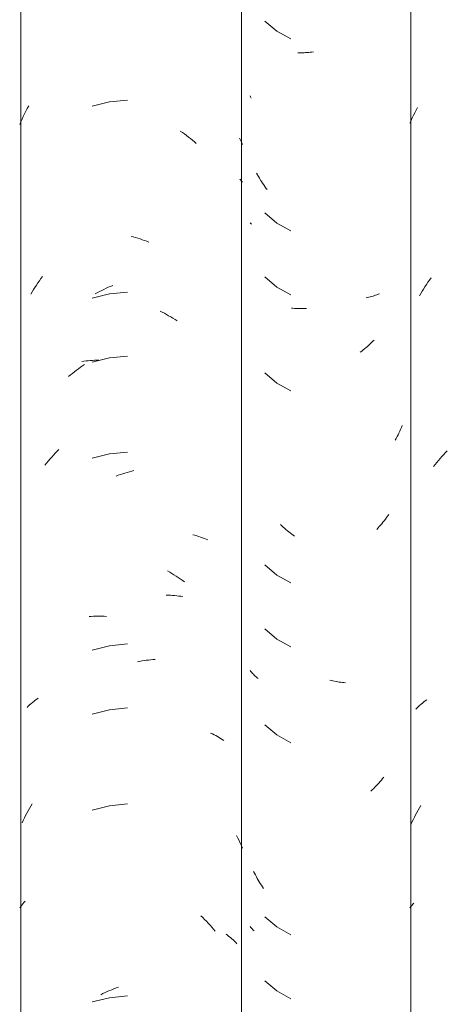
# Model space of a CAD drawing. Header units: metres. Extents: x -27.3 to 21, y -0.3 to 10.3.
# Tile 174 of 237: x 15.431 to 15.632, y 3.125 to 3.589. Entities that reach past the tile are written whole.
import ezdxf

# ---------------------------------------------------------------- set-up
doc = ezdxf.new("R2010")
doc.units = ezdxf.units.M
doc.layers.add('A-GLAZ-CWMG', color=7, linetype='Continuous', lineweight=5)

# ---------------------------------------------------------------- blocks, each defined once
blk = doc.blocks.new('FP_242-FACHADA 03')
at = {"layer": 'A-GLAZ-CWMG', "color": 9, "true_color": 0xc0c0c0}
for p, q in [((20.82345, 3.54289), (20.82403, 3.54412)), ((20.82403, 3.54412), (20.82463, 3.54535)), ((20.82463, 3.54535), (20.82525, 3.54656)), ((20.82525, 3.54656), (20.82588, 3.54776)), ((20.82234, 3.54039), (20.82288, 3.54164)), ((20.82288, 3.54164), (20.82345, 3.54289)), ((20.83015, 3.46442), (20.83086, 3.46547)), ((20.83086, 3.46547), (20.83159, 3.4665)), ((20.83159, 3.4665), (20.83233, 3.46752)), ((20.82745, 3.46012), (20.82811, 3.46121)), ((20.82811, 3.46121), (20.82877, 3.46229)), ((20.82877, 3.46229), (20.82946, 3.46336)), ((20.82946, 3.46336), (20.83015, 3.46442)), ((20.82681, 3.45902), (20.82745, 3.46012)), ((20.83582, 3.38152), (20.83663, 3.38246)), ((20.83663, 3.38246), (20.83745, 3.38339)), ((20.83745, 3.38339), (20.83828, 3.3843)), ((20.83828, 3.3843), (20.83913, 3.3852)), ((20.83913, 3.3852), (20.83998, 3.38609)), ((20.83347, 3.3786), (20.83424, 3.37959)), ((20.83424, 3.37959), (20.83502, 3.38056)), ((20.83502, 3.38056), (20.83582, 3.38152)), ((20.82632, 3.26552), (20.82694, 3.26609)), ((20.82694, 3.26609), (20.82758, 3.26666)), ((20.82758, 3.26666), (20.82824, 3.26721)), ((20.82824, 3.26721), (20.82891, 3.26775)), ((20.82891, 3.26775), (20.82959, 3.26828)), ((20.82959, 3.26828), (20.83029, 3.26879)), ((20.82511, 3.26434), (20.82571, 3.26493)), ((20.82571, 3.26493), (20.82632, 3.26552)), ((20.82502, 3.21454), (20.82561, 3.21568)), ((20.82561, 3.21568), (20.82622, 3.2168)), ((20.82622, 3.2168), (20.82684, 3.21792)), ((20.82684, 3.21792), (20.82748, 3.21902)), ((20.8228, 3.20989), (20.82333, 3.21107)), ((20.82333, 3.21107), (20.82388, 3.21224)), ((20.82388, 3.21224), (20.82444, 3.21339)), ((20.82444, 3.21339), (20.82502, 3.21454)), ((20.82375, 3.17244), (20.82424, 3.17299)), ((20.82234, 3.17073), (20.8228, 3.17131)), ((20.8228, 3.17131), (20.82326, 3.17187)), ((20.82326, 3.17187), (20.82375, 3.17244))]:
    blk.add_line(p, q, dxfattribs=at)
blk = doc.blocks.new('FP_243-FACHADA 03')
at = {"layer": 'A-GLAZ-CWMG', "color": 9, "true_color": 0xc0c0c0}
for p, q in [((20.75396, 3.58852), (20.7597, 3.58375)), ((20.7597, 3.58375), (20.76624, 3.5801)), ((20.77031, 3.57361), (20.76959, 3.57363)), ((20.77102, 3.5736), (20.77031, 3.57361)), ((20.77174, 3.5736), (20.77102, 3.5736)), ((20.77247, 3.57362), (20.77174, 3.5736)), ((20.7732, 3.57365), (20.77247, 3.57362)), ((20.77393, 3.5737), (20.7732, 3.57365)), ((20.77466, 3.57375), (20.77393, 3.5737)), ((20.7754, 3.57382), (20.77466, 3.57375)), ((20.77614, 3.57391), (20.7754, 3.57382)), ((20.77688, 3.57401), (20.77614, 3.57391)), ((20.74729, 3.55276), (20.74707, 3.55331)), ((20.74753, 3.55221), (20.74729, 3.55276)), ((20.75052, 3.51603), (20.75007, 3.51684)), ((20.75098, 3.51522), (20.75052, 3.51603)), ((20.75145, 3.51443), (20.75098, 3.51522)), ((20.75194, 3.51364), (20.75145, 3.51443)), ((20.75243, 3.51287), (20.75194, 3.51364)), ((20.75293, 3.5121), (20.75243, 3.51287)), ((20.75345, 3.51134), (20.75293, 3.5121)), ((20.75397, 3.51059), (20.75345, 3.51134)), ((20.7545, 3.50985), (20.75397, 3.51059)), ((20.75504, 3.50912), (20.7545, 3.50985)), ((20.75396, 3.4981), (20.7597, 3.49332)), ((20.74735, 3.49315), (20.74707, 3.49349)), ((20.74764, 3.49281), (20.74735, 3.49315)), ((20.7597, 3.49332), (20.76624, 3.48967)), ((20.75396, 3.46795), (20.7597, 3.46318)), ((20.7597, 3.46318), (20.76624, 3.45952)), ((20.80238, 3.45834), (20.80171, 3.45821)), ((20.80303, 3.45849), (20.80238, 3.45834)), ((20.80368, 3.45864), (20.80303, 3.45849)), ((20.80433, 3.45881), (20.80368, 3.45864)), ((20.80496, 3.45899), (20.80433, 3.45881)), ((20.80559, 3.45919), (20.80496, 3.45899)), ((20.80621, 3.45939), (20.80559, 3.45919)), ((20.80682, 3.45961), (20.80621, 3.45939)), ((20.80743, 3.45983), (20.80682, 3.45961)), ((20.80802, 3.46007), (20.80743, 3.45983)), ((20.76724, 3.45322), (20.76655, 3.4533)), ((20.76794, 3.45316), (20.76724, 3.45322)), ((20.76864, 3.45311), (20.76794, 3.45316)), ((20.76935, 3.45307), (20.76864, 3.45311)), ((20.77006, 3.45304), (20.76935, 3.45307)), ((20.77077, 3.45303), (20.77006, 3.45304)), ((20.77149, 3.45303), (20.77077, 3.45303)), ((20.77221, 3.45304), (20.77149, 3.45303)), ((20.77294, 3.45307), (20.77221, 3.45304)), ((20.77367, 3.45311), (20.77294, 3.45307)), ((20.80494, 3.43764), (20.8043, 3.43703)), ((20.80557, 3.43826), (20.80494, 3.43764)), ((20.79966, 3.43308), (20.79897, 3.43257)), ((20.80034, 3.43361), (20.79966, 3.43308)), ((20.80102, 3.43415), (20.80034, 3.43361)), ((20.80169, 3.4347), (20.80102, 3.43415)), ((20.80235, 3.43527), (20.80169, 3.4347)), ((20.80301, 3.43584), (20.80235, 3.43527)), ((20.80366, 3.43643), (20.80301, 3.43584)), ((20.8043, 3.43703), (20.80366, 3.43643)), ((20.75396, 3.42274), (20.7597, 3.41796)), ((20.7597, 3.41796), (20.76624, 3.41431)), ((20.81797, 3.39616), (20.81758, 3.39529)), ((20.81835, 3.39703), (20.81797, 3.39616)), ((20.81872, 3.39791), (20.81835, 3.39703)), ((20.81588, 3.39191), (20.81542, 3.39109)), ((20.81632, 3.39275), (20.81588, 3.39191)), ((20.81675, 3.39359), (20.81632, 3.39275)), ((20.81717, 3.39444), (20.81675, 3.39359)), ((20.81758, 3.39529), (20.81717, 3.39444)), ((20.81079, 3.35385), (20.81024, 3.35314)), ((20.81133, 3.35458), (20.81079, 3.35385)), ((20.81187, 3.35532), (20.81133, 3.35458)), ((20.81239, 3.35607), (20.81187, 3.35532)), ((20.76198, 3.35073), (20.76134, 3.35133)), ((20.76263, 3.35014), (20.76198, 3.35073)), ((20.76328, 3.34956), (20.76263, 3.35014)), ((20.76395, 3.34899), (20.76328, 3.34956)), ((20.80734, 3.3497), (20.80673, 3.34904)), ((20.80793, 3.35036), (20.80734, 3.3497)), ((20.80852, 3.35104), (20.80793, 3.35036)), ((20.8091, 3.35173), (20.80852, 3.35104)), ((20.80967, 3.35243), (20.8091, 3.35173)), ((20.81024, 3.35314), (20.80967, 3.35243)), ((20.76461, 3.34844), (20.76395, 3.34899)), ((20.76529, 3.34789), (20.76461, 3.34844)), ((20.76597, 3.34736), (20.76529, 3.34789)), ((20.76665, 3.34684), (20.76597, 3.34736)), ((20.76735, 3.34634), (20.76665, 3.34684)), ((20.76804, 3.34584), (20.76735, 3.34634)), ((20.75396, 3.33231), (20.7597, 3.32753)), ((20.7597, 3.32753), (20.76624, 3.32388)), ((20.75396, 3.30217), (20.7597, 3.29739)), ((20.7597, 3.29739), (20.76624, 3.29374)), ((20.74743, 3.28205), (20.74707, 3.28249)), ((20.74781, 3.28162), (20.74743, 3.28205)), ((20.7482, 3.28119), (20.74781, 3.28162)), ((20.74861, 3.28077), (20.7482, 3.28119)), ((20.74902, 3.28036), (20.74861, 3.28077)), ((20.74945, 3.27995), (20.74902, 3.28036)), ((20.74989, 3.27956), (20.74945, 3.27995)), ((20.75034, 3.27917), (20.74989, 3.27956)), ((20.7508, 3.27879), (20.75034, 3.27917)), ((20.78533, 3.27778), (20.78458, 3.27796)), ((20.78608, 3.27762), (20.78533, 3.27778)), ((20.78683, 3.27747), (20.78608, 3.27762)), ((20.78758, 3.27733), (20.78683, 3.27747)), ((20.78833, 3.27721), (20.78758, 3.27733)), ((20.78907, 3.2771), (20.78833, 3.27721)), ((20.78981, 3.277), (20.78907, 3.2771)), ((20.79055, 3.27692), (20.78981, 3.277)), ((20.79129, 3.27685), (20.79055, 3.27692)), ((20.79202, 3.27679), (20.79129, 3.27685)), ((20.75396, 3.25695), (20.7597, 3.25218)), ((20.7597, 3.25218), (20.76624, 3.24852)), ((20.80713, 3.22889), (20.80652, 3.22824)), ((20.80773, 3.22956), (20.80713, 3.22889)), ((20.80832, 3.23023), (20.80773, 3.22956)), ((20.8089, 3.23091), (20.80832, 3.23023)), ((20.80947, 3.23161), (20.8089, 3.23091)), ((20.81004, 3.23231), (20.80947, 3.23161)), ((20.80464, 3.22636), (20.804, 3.22575)), ((20.80528, 3.22697), (20.80464, 3.22636)), ((20.8059, 3.2276), (20.80528, 3.22697)), ((20.80652, 3.22824), (20.8059, 3.2276)), ((20.74913, 3.18707), (20.74872, 3.1879)), ((20.74955, 3.18624), (20.74913, 3.18707)), ((20.74999, 3.18542), (20.74955, 3.18624)), ((20.75044, 3.18461), (20.74999, 3.18542)), ((20.7509, 3.1838), (20.75044, 3.18461)), ((20.75137, 3.18301), (20.7509, 3.1838)), ((20.75185, 3.18222), (20.75137, 3.18301)), ((20.75234, 3.18144), (20.75185, 3.18222)), ((20.75284, 3.18067), (20.75234, 3.18144)), ((20.75335, 3.17991), (20.75284, 3.18067)), ((20.75396, 3.16653), (20.7597, 3.16175)), ((20.74741, 3.16151), (20.74707, 3.16192)), ((20.74777, 3.1611), (20.74741, 3.16151)), ((20.74813, 3.1607), (20.74777, 3.1611)), ((20.74851, 3.1603), (20.74813, 3.1607)), ((20.7489, 3.15991), (20.74851, 3.1603)), ((20.7597, 3.16175), (20.76624, 3.1581)), ((20.75396, 3.13638), (20.7597, 3.13161)), ((20.7597, 3.13161), (20.76624, 3.12795))]:
    blk.add_line(p, q, dxfattribs=at)
blk = doc.blocks.new('FP_244-FACHADA 03')
at = {"layer": 'A-GLAZ-CWMG', "color": 9, "true_color": 0xc0c0c0}
for p, q in [((20.64203, 3.54735), (20.64269, 3.54857)), ((20.68083, 3.55042), (20.67262, 3.54841)), ((20.68924, 3.55127), (20.68083, 3.55042)), ((20.64015, 3.54363), (20.64076, 3.54488)), ((20.64076, 3.54488), (20.64138, 3.54612)), ((20.64138, 3.54612), (20.64203, 3.54735)), ((20.63845, 3.5398), (20.639, 3.54109)), ((20.639, 3.54109), (20.63957, 3.54236)), ((20.63957, 3.54236), (20.64015, 3.54363)), ((20.71414, 3.53671), (20.71511, 3.53603)), ((20.71511, 3.53603), (20.71607, 3.53533)), ((20.71607, 3.53533), (20.71703, 3.53461)), ((20.71703, 3.53461), (20.71798, 3.53388)), ((20.71798, 3.53388), (20.71892, 3.53312)), ((20.71892, 3.53312), (20.71985, 3.53236)), ((20.71985, 3.53236), (20.72077, 3.53158)), ((20.72077, 3.53158), (20.72168, 3.53078)), ((20.74208, 3.53341), (20.74255, 3.5324)), ((20.74255, 3.5324), (20.743, 3.53139)), ((20.743, 3.53139), (20.74344, 3.53037)), ((20.74222, 3.51408), (20.74264, 3.51358)), ((20.74264, 3.51358), (20.74304, 3.51309)), ((20.74304, 3.51309), (20.74344, 3.51258)), ((20.69095, 3.48708), (20.69201, 3.4868)), ((20.69201, 3.4868), (20.69306, 3.48651)), ((20.69306, 3.48651), (20.69412, 3.48619)), ((20.69412, 3.48619), (20.69518, 3.48586)), ((20.69518, 3.48586), (20.69623, 3.48551)), ((20.69623, 3.48551), (20.69729, 3.48514)), ((20.69729, 3.48514), (20.69834, 3.48475)), ((20.69834, 3.48475), (20.69939, 3.48435)), ((20.64632, 3.46413), (20.64703, 3.46518)), ((20.64703, 3.46518), (20.64775, 3.46621)), ((20.64775, 3.46621), (20.64848, 3.46724)), ((20.64848, 3.46724), (20.64923, 3.46825)), ((20.64364, 3.45982), (20.64429, 3.46091)), ((20.64429, 3.46091), (20.64495, 3.462)), ((20.64495, 3.462), (20.64563, 3.46307)), ((20.64563, 3.46307), (20.64632, 3.46413)), ((20.67402, 3.46), (20.67504, 3.46056)), ((20.67504, 3.46056), (20.67606, 3.4611)), ((20.67606, 3.4611), (20.67709, 3.46162)), ((20.67709, 3.46162), (20.67812, 3.46213)), ((20.67812, 3.46213), (20.67915, 3.46261)), ((20.67915, 3.46261), (20.68019, 3.46308)), ((20.68019, 3.46308), (20.68124, 3.46353)), ((20.68924, 3.46084), (20.68083, 3.46)), ((20.68124, 3.46353), (20.68228, 3.46397)), ((20.68083, 3.46), (20.67262, 3.45798)), ((20.70458, 3.4519), (20.7056, 3.45139)), ((20.7056, 3.45139), (20.70663, 3.45085)), ((20.70663, 3.45085), (20.70765, 3.4503)), ((20.70765, 3.4503), (20.70866, 3.44973)), ((20.70866, 3.44973), (20.70967, 3.44915)), ((20.70967, 3.44915), (20.71067, 3.44854)), ((20.71067, 3.44854), (20.71167, 3.44792)), ((20.71167, 3.44792), (20.71266, 3.44728)), ((20.66778, 3.42817), (20.66875, 3.4283)), ((20.66875, 3.4283), (20.66974, 3.42842)), ((20.66974, 3.42842), (20.67073, 3.42851)), ((20.67073, 3.42851), (20.67173, 3.42859)), ((20.67173, 3.42859), (20.67273, 3.42865)), ((20.68083, 3.42985), (20.67262, 3.42784)), ((20.67273, 3.42865), (20.67374, 3.4287)), ((20.67374, 3.4287), (20.67476, 3.42872)), ((20.67476, 3.42872), (20.67578, 3.42873)), ((20.68924, 3.4307), (20.68083, 3.42985)), ((20.66327, 3.42256), (20.66421, 3.42331)), ((20.66421, 3.42331), (20.66516, 3.42404)), ((20.66516, 3.42404), (20.66612, 3.42476)), ((20.66612, 3.42476), (20.66708, 3.42545)), ((20.66708, 3.42545), (20.66806, 3.42614)), ((20.66806, 3.42614), (20.66904, 3.4268)), ((20.66142, 3.42101), (20.66234, 3.42179)), ((20.66234, 3.42179), (20.66327, 3.42256)), ((20.6561, 3.38586), (20.65696, 3.38673)), ((20.65195, 3.38126), (20.65276, 3.38221)), ((20.65276, 3.38221), (20.65358, 3.38314)), ((20.65358, 3.38314), (20.6544, 3.38406)), ((20.6544, 3.38406), (20.65524, 3.38497)), ((20.65524, 3.38497), (20.6561, 3.38586)), ((20.68083, 3.38464), (20.67262, 3.38262)), ((20.68924, 3.38549), (20.68083, 3.38464)), ((20.65038, 3.37932), (20.65116, 3.3803)), ((20.65116, 3.3803), (20.65195, 3.38126)), ((20.68386, 3.37416), (20.68492, 3.37454)), ((20.68492, 3.37454), (20.68597, 3.37491)), ((20.68597, 3.37491), (20.68702, 3.37526)), ((20.68702, 3.37526), (20.68808, 3.37559)), ((20.68808, 3.37559), (20.68914, 3.3759)), ((20.68914, 3.3759), (20.6902, 3.3762)), ((20.6902, 3.3762), (20.69125, 3.37647)), ((20.69125, 3.37647), (20.69231, 3.37673)), ((20.72011, 3.34652), (20.72103, 3.34627)), ((20.72103, 3.34627), (20.72194, 3.34601)), ((20.72194, 3.34601), (20.72284, 3.34573)), ((20.72284, 3.34573), (20.72373, 3.34543)), ((20.72373, 3.34543), (20.72461, 3.34512)), ((20.72461, 3.34512), (20.72548, 3.34479)), ((20.72548, 3.34479), (20.72633, 3.34445)), ((20.72633, 3.34445), (20.72718, 3.34409)), ((20.70814, 3.32946), (20.70915, 3.32888)), ((20.70915, 3.32888), (20.71015, 3.32829)), ((20.71015, 3.32829), (20.71115, 3.32767)), ((20.71115, 3.32767), (20.71214, 3.32704)), ((20.71214, 3.32704), (20.71313, 3.32639)), ((20.71313, 3.32639), (20.71411, 3.32573)), ((20.71411, 3.32573), (20.71508, 3.32505)), ((20.71508, 3.32505), (20.71605, 3.32435)), ((20.70744, 3.31809), (20.70846, 3.31806)), ((20.70846, 3.31806), (20.70947, 3.31801)), ((20.70947, 3.31801), (20.71047, 3.31795)), ((20.71047, 3.31795), (20.71147, 3.31787)), ((20.71147, 3.31787), (20.71246, 3.31777)), ((20.71246, 3.31777), (20.71344, 3.31766)), ((20.71344, 3.31766), (20.71442, 3.31753)), ((20.71442, 3.31753), (20.71539, 3.31738)), ((20.67121, 3.30798), (20.67221, 3.30805)), ((20.67221, 3.30805), (20.67322, 3.30811)), ((20.67322, 3.30811), (20.67423, 3.30814)), ((20.67423, 3.30814), (20.67525, 3.30816)), ((20.67525, 3.30816), (20.67627, 3.30816)), ((20.67627, 3.30816), (20.6773, 3.30814)), ((20.6773, 3.30814), (20.67833, 3.3081)), ((20.67833, 3.3081), (20.67936, 3.30805)), ((20.68083, 3.29421), (20.67262, 3.29219)), ((20.68924, 3.29506), (20.68083, 3.29421)), ((20.69391, 3.28665), (20.69497, 3.28686)), ((20.69497, 3.28686), (20.69602, 3.28705)), ((20.69602, 3.28705), (20.69707, 3.28722)), ((20.69707, 3.28722), (20.69813, 3.28738)), ((20.69813, 3.28738), (20.69917, 3.28751)), ((20.69917, 3.28751), (20.70022, 3.28763)), ((20.70022, 3.28763), (20.70127, 3.28773)), ((20.70127, 3.28773), (20.70231, 3.28781)), ((20.6419, 3.26516), (20.64251, 3.26575)), ((20.64251, 3.26575), (20.64313, 3.26632)), ((20.64313, 3.26632), (20.64377, 3.26689)), ((20.64377, 3.26689), (20.64442, 3.26745)), ((20.64442, 3.26745), (20.64509, 3.26799)), ((20.64509, 3.26799), (20.64577, 3.26852)), ((20.64577, 3.26852), (20.64646, 3.26904)), ((20.64646, 3.26904), (20.64717, 3.26955)), ((20.68083, 3.26407), (20.67262, 3.26205)), ((20.68924, 3.26491), (20.68083, 3.26407)), ((20.72844, 3.25309), (20.72926, 3.2527)), ((20.72926, 3.2527), (20.73006, 3.25229)), ((20.73006, 3.25229), (20.73086, 3.25187)), ((20.73086, 3.25187), (20.73164, 3.25143)), ((20.73164, 3.25143), (20.73241, 3.25098)), ((20.73241, 3.25098), (20.73316, 3.25052)), ((20.73316, 3.25052), (20.7339, 3.25004)), ((20.7339, 3.25004), (20.73463, 3.24955)), ((20.64366, 3.21872), (20.64431, 3.21981)), ((20.68924, 3.2197), (20.68083, 3.21885)), ((20.64122, 3.21422), (20.64181, 3.21536)), ((20.64181, 3.21536), (20.64241, 3.21649)), ((20.64241, 3.21649), (20.64303, 3.21761)), ((20.64303, 3.21761), (20.64366, 3.21872)), ((20.68083, 3.21885), (20.67262, 3.21684)), ((20.63955, 3.21075), (20.64009, 3.21192)), ((20.64009, 3.21192), (20.64065, 3.21308)), ((20.64065, 3.21308), (20.64122, 3.21422)), ((20.74064, 3.20478), (20.74123, 3.2036)), ((20.74123, 3.2036), (20.74181, 3.20242)), ((20.74181, 3.20242), (20.74237, 3.20122)), ((20.74237, 3.20122), (20.74292, 3.20001)), ((20.74292, 3.20001), (20.74344, 3.1988)), ((20.63995, 3.17264), (20.64048, 3.17324)), ((20.64048, 3.17324), (20.64102, 3.17382)), ((20.63845, 3.1708), (20.63894, 3.17142)), ((20.63894, 3.17142), (20.63943, 3.17203)), ((20.63943, 3.17203), (20.63995, 3.17264)), ((20.72387, 3.16704), (20.72475, 3.16619)), ((20.72475, 3.16619), (20.72562, 3.16532)), ((20.72562, 3.16532), (20.72647, 3.16444)), ((20.72647, 3.16444), (20.72732, 3.16354)), ((20.72732, 3.16354), (20.72815, 3.16263)), ((20.72815, 3.16263), (20.72898, 3.1617)), ((20.72898, 3.1617), (20.72979, 3.16076)), ((20.72979, 3.16076), (20.73058, 3.1598)), ((20.73571, 3.15836), (20.7364, 3.15784)), ((20.7364, 3.15784), (20.73708, 3.15731)), ((20.73708, 3.15731), (20.73775, 3.15676)), ((20.73775, 3.15676), (20.7384, 3.15621)), ((20.7384, 3.15621), (20.73903, 3.15564)), ((20.73903, 3.15564), (20.73965, 3.15506)), ((20.73965, 3.15506), (20.74026, 3.15447)), ((20.74026, 3.15447), (20.74085, 3.15387)), ((20.67869, 3.13083), (20.67972, 3.1313)), ((20.67972, 3.1313), (20.68076, 3.13176)), ((20.68076, 3.13176), (20.68181, 3.1322)), ((20.68181, 3.1322), (20.68285, 3.13262)), ((20.68285, 3.13262), (20.6839, 3.13303)), ((20.6839, 3.13303), (20.68496, 3.13341)), ((20.68083, 3.12843), (20.67262, 3.12641)), ((20.67663, 3.12982), (20.67765, 3.13033)), ((20.67765, 3.13033), (20.67869, 3.13083)), ((20.68924, 3.12927), (20.68083, 3.12843))]:
    blk.add_line(p, q, dxfattribs=at)
blk = doc.blocks.new('Rectangular Mullion - Telha Fibrocimento - Ondulada-2565197-FACHADA 03')
at = {"layer": 'A-GLAZ-CWMG'}
for p, q in [((20.63897, 4.13427), (20.63897, 2.77902)), ((20.74293, 4.13466), (20.74293, 2.77941)), ((20.82285, 4.13453), (20.82285, 2.77928))]:
    blk.add_line(p, q, dxfattribs=at)
for name in ['FP_244-FACHADA 03', 'FP_242-FACHADA 03', 'FP_243-FACHADA 03']:
    blk.add_blockref(name, (0, 0), dxfattribs=at)

msp = doc.modelspace()

# ---------------------------------------------------------------- block references
at = {"layer": 'A-GLAZ-CWMG'}
msp.add_blockref('Rectangular Mullion - Telha Fibrocimento - Ondulada-2565197-FACHADA 03', (-5.20782, 0), dxfattribs=at)

doc.saveas('drawing.dxf')
